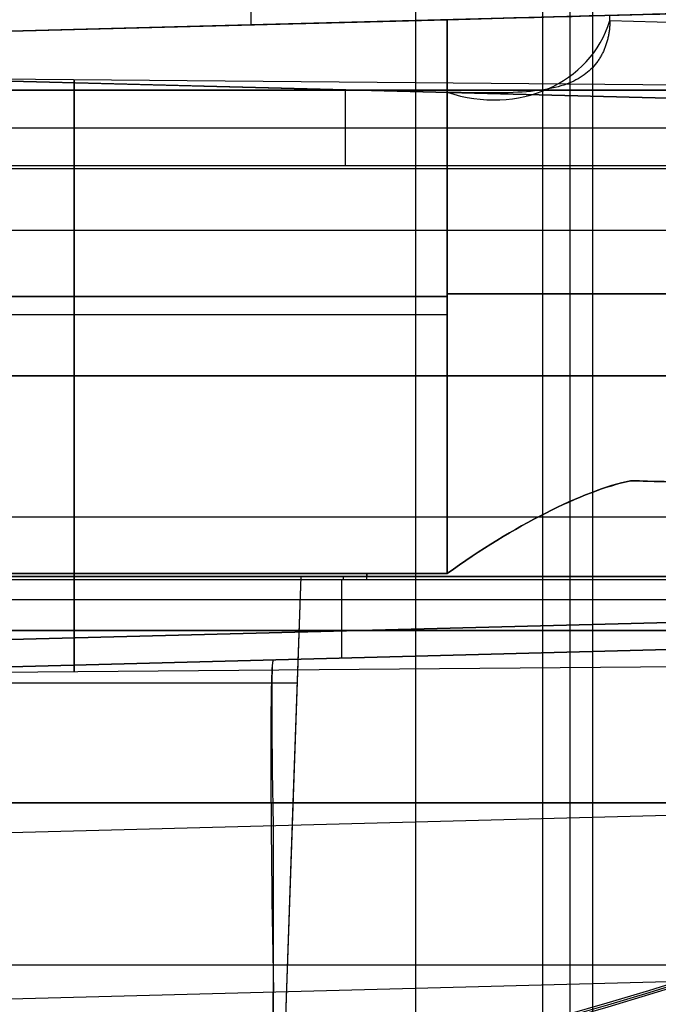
# Model space of a CAD drawing. Extents: x -15 to 7, y 1 to 148.
# Tile 14 of 194: x 2.29 to 4.8, y 10.64 to 14.51. Entities that reach past the tile are written whole.
import ezdxf

# ---------------------------------------------------------------- set-up
doc = ezdxf.new("R2010")
doc.units = 0
doc.layers.add('DEFAULT', color=7, linetype='CONTINUOUS')

msp = doc.modelspace()

# ---------------------------------------------------------------- linework, layer by layer
at = {"layer": 'DEFAULT', "color": 171}
for p, q in [((4.453, 1.062, -106.8618), (4.453, 70.4573, -106.8618)), ((4.5403, 27.5187, -104.3618), (4.5403, 3.37, -104.3618))]:
    msp.add_line(p, q, dxfattribs=at)
at = {"layer": 'DEFAULT', "color": 254}
for p, q in [((3.845, 6.956, -107.038), (3.845, 69.7033, -107.038)), ((4.345, 6.9691, -107.0249), (4.345, 69.6979, -107.0249)), ((3.845, 7.2574, -107.3477), (3.845, 69.3906, -107.3477)), ((3.845, 8.1702, -107.6575), (3.845, 69.0779, -107.6575)), ((3.1975, 14.4922, -80.5385), (3.1975, 14.586, -80.5385)), ((3.1975, 14.4922, -81.6258), (3.1975, 14.586, -81.6258)), ((-1.5, 14.3692, -61.1323), (5.845, 14.5615, -61.1323)), ((4.845, 14.5353, -38.1545), (-1.5, 14.3692, -38.2421)), ((0.55, 14.4228, -80.5708), (5.845, 14.5615, -80.5061)), ((5.845, 14.5615, -81.6582), (0.55, 14.4228, -81.5935)), ((4.6094, 14.5091, -84.1101), (4.6094, 14.5291, -84.1101)), ((3.9686, 14.5124, -80.4027), (-1.5, 14.3692, -80.5459)), ((-1.5, 14.3692, -77.6177), (3.9686, 14.5124, -77.7609)), ((3.9686, 14.5124, -76.4027), (-1.5, 14.3692, -76.5459)), ((-1.5, 14.3692, -73.6177), (3.9686, 14.5124, -73.7609)), ((3.9686, 14.5124, -72.4027), (-1.5, 14.3692, -72.5459)), ((-1.5, 14.3692, -69.6177), (3.9686, 14.5124, -69.7609)), ((3.9686, 14.5124, -68.4027), (-1.5, 14.3692, -68.5459)), ((-1.5, 14.3692, -65.6177), (3.9686, 14.5124, -65.7609)), ((3.9686, 14.5124, -64.4027), (-1.5, 14.3692, -64.5459)), ((-1.5, 14.3692, -61.6177), (3.9686, 14.5124, -61.7609)), ((3.9686, 14.5124, -60.4027), (-1.5, 14.3692, -60.5459)), ((-1.5, 14.3692, -57.6177), (3.9686, 14.5124, -57.7609)), ((3.9686, 14.5124, -56.4027), (-1.5, 14.3692, -56.5459)), ((-1.5, 14.3692, -53.6177), (3.9686, 14.5124, -53.7609)), ((3.9686, 14.5124, -52.4027), (-1.5, 14.3692, -52.5459)), ((-1.5, 14.3692, -49.6177), (3.9686, 14.5124, -49.7609)), ((3.9686, 14.5124, -48.4027), (-1.5, 14.3692, -48.5459)), ((-1.5, 14.3692, -45.6177), (3.9686, 14.5124, -45.7609)), ((-1.5, 14.3692, -81.6177), (3.9686, 14.5124, -81.7609)), ((3.9686, 12.3333, -77.7609), (3.9686, 14.5124, -77.7609)), ((3.9686, 14.5124, -76.4027), (3.9686, 12.3333, -76.4027)), ((3.9686, 12.3333, -69.7609), (3.9686, 14.5124, -69.7609)), ((3.9686, 14.5124, -68.4027), (3.9686, 12.3333, -68.4027)), ((3.9686, 12.3333, -65.7609), (3.9686, 14.5124, -65.7609)), ((3.9686, 12.3333, -57.7609), (3.9686, 14.5124, -57.7609)), ((3.9686, 14.5124, -56.4027), (3.9686, 12.3333, -56.4027)), ((3.9686, 12.3333, -49.7609), (3.9686, 14.5124, -49.7609)), ((3.9686, 14.5124, -48.4027), (3.9686, 12.3333, -48.4027)), ((3.9686, 12.3333, -45.7609), (3.9686, 14.5124, -45.7609)), ((3.9686, 12.3333, -52.4027), (3.9686, 14.5124, -52.4027)), ((3.9686, 12.3333, -64.4027), (3.9686, 14.5124, -64.4027)), ((3.9686, 12.3333, -60.4027), (3.9686, 14.5124, -60.4027)), ((3.9686, 12.3333, -72.4027), (3.9686, 14.5124, -72.4027)), ((3.9686, 12.3333, -80.4027), (3.9686, 14.5124, -80.4027)), ((3.9686, 14.5124, -81.7609), (3.9686, 12.3333, -81.7609)), ((3.9686, 14.5124, -73.7609), (3.9686, 12.3333, -73.7609)), ((3.9686, 14.5124, -61.7609), (3.9686, 12.3333, -61.7609)), ((3.9686, 14.5124, -53.7609), (3.9686, 12.3333, -53.7609)), ((4.6089, 14.4928, -84.1106), (4.6087, 14.4887, -84.1108)), ((4.6091, 14.4968, -84.1104), (4.6089, 14.4928, -84.1106)), ((4.6093, 14.5009, -84.1102), (4.6091, 14.4968, -84.1104)), ((4.6094, 14.5091, -84.1101), (4.6093, 14.505, -84.1101)), ((4.6093, 14.505, -84.1101), (4.6093, 14.5009, -84.1102)), ((4.6094, 14.5091, -84.1101), (7.1502, 14.4426, -84.0436)), ((4.6041, 14.4525, -84.1157), (4.6033, 14.4485, -84.1165)), ((4.6048, 14.4564, -84.1149), (4.6041, 14.4525, -84.1157)), ((4.6055, 14.4604, -84.1142), (4.6048, 14.4564, -84.1149)), ((4.6061, 14.4644, -84.1135), (4.6055, 14.4604, -84.1142)), ((4.6067, 14.4685, -84.113), (4.6061, 14.4644, -84.1135)), ((4.6072, 14.4725, -84.1124), (4.6067, 14.4685, -84.113)), ((4.6076, 14.4765, -84.1119), (4.6072, 14.4725, -84.1124)), ((4.608, 14.4806, -84.1115), (4.6076, 14.4765, -84.1119)), ((4.6084, 14.4846, -84.1111), (4.608, 14.4806, -84.1115)), ((4.6087, 14.4887, -84.1108), (4.6084, 14.4846, -84.1111)), ((4.5939, 14.4135, -84.1263), (4.5926, 14.4097, -84.1276)), ((4.5951, 14.4173, -84.125), (4.5939, 14.4135, -84.1263)), ((4.5963, 14.4212, -84.1237), (4.5951, 14.4173, -84.125)), ((4.5975, 14.425, -84.1225), (4.5963, 14.4212, -84.1237)), ((4.5986, 14.4289, -84.1214), (4.5975, 14.425, -84.1225)), ((4.5996, 14.4328, -84.1203), (4.5986, 14.4289, -84.1214)), ((4.6006, 14.4367, -84.1193), (4.5996, 14.4328, -84.1203)), ((4.6016, 14.4406, -84.1183), (4.6006, 14.4367, -84.1193)), ((4.6025, 14.4445, -84.1174), (4.6016, 14.4406, -84.1183)), ((4.6033, 14.4485, -84.1165), (4.6025, 14.4445, -84.1174)), ((4.5782, 14.3764, -84.1423), (4.5763, 14.3728, -84.1442)), ((4.58, 14.38, -84.1404), (4.5782, 14.3764, -84.1423)), ((4.5817, 14.3836, -84.1387), (4.58, 14.38, -84.1404)), ((4.5835, 14.3873, -84.1369), (4.5817, 14.3836, -84.1387)), ((4.5851, 14.391, -84.1352), (4.5835, 14.3873, -84.1369)), ((4.5867, 14.3947, -84.1336), (4.5851, 14.391, -84.1352)), ((4.5883, 14.3984, -84.132), (4.5867, 14.3947, -84.1336)), ((4.5898, 14.4022, -84.1305), (4.5883, 14.3984, -84.132)), ((4.5912, 14.4059, -84.1291), (4.5898, 14.4022, -84.1305)), ((4.5926, 14.4097, -84.1276), (4.5912, 14.4059, -84.1291)), ((-1.5, 14.3701, -84.5459), (3.9686, 14.2269, -84.4027)), ((7.1502, 14.1427, -84.3435), (-1.5, 14.3692, -84.57)), ((4.5515, 14.3357, -84.1679), (4.5461, 14.3294, -84.1728)), ((4.5566, 14.3421, -84.1632), (4.5515, 14.3357, -84.1679)), ((4.5614, 14.3487, -84.1586), (4.5566, 14.3421, -84.1632)), ((4.5637, 14.3521, -84.1564), (4.5614, 14.3487, -84.1586)), ((4.566, 14.3554, -84.1543), (4.5637, 14.3521, -84.1564)), ((4.5681, 14.3589, -84.1522), (4.566, 14.3554, -84.1543)), ((4.5703, 14.3623, -84.1501), (4.5681, 14.3589, -84.1522)), ((4.5723, 14.3658, -84.1481), (4.5703, 14.3623, -84.1501)), ((4.5743, 14.3693, -84.1461), (4.5723, 14.3658, -84.1481)), ((4.5763, 14.3728, -84.1442), (4.5743, 14.3693, -84.1461)), ((6, 14.2455, -99.8645), (-1, 14.3066, -99.8645)), ((4.5148, 14.3003, -84.1996), (4.5076, 14.295, -84.2054)), ((4.5216, 14.3058, -84.194), (4.5148, 14.3003, -84.1996)), ((4.5282, 14.3114, -84.1885), (4.5216, 14.3058, -84.194)), ((4.5345, 14.3172, -84.1831), (4.5282, 14.3114, -84.1885)), ((4.5404, 14.3232, -84.1779), (4.5345, 14.3172, -84.1831)), ((4.5461, 14.3294, -84.1728), (4.5404, 14.3232, -84.1779)), ((2.0895, 14.2752, -88.7547), (3.3741, 14.2415, -89.0028)), ((4.4379, 14.259, -84.2559), (4.4274, 14.2554, -84.2627)), ((4.4479, 14.2629, -84.2492), (4.4379, 14.259, -84.2559)), ((4.4575, 14.2669, -84.2426), (4.4479, 14.2629, -84.2492)), ((4.4668, 14.2711, -84.2362), (4.4575, 14.2669, -84.2426)), ((4.4756, 14.2755, -84.2298), (4.4668, 14.2711, -84.2362)), ((4.4841, 14.2801, -84.2235), (4.4756, 14.2755, -84.2298)), ((4.4922, 14.2849, -84.2174), (4.4841, 14.2801, -84.2235)), ((4.5001, 14.2898, -84.2113), (4.4922, 14.2849, -84.2174)), ((4.5076, 14.295, -84.2054), (4.5001, 14.2898, -84.2113)), ((2.8251, 14.2559, -88.9013), (2.8251, 14.2559, -84.4567)), ((3.0103, 14.2511, -88.9362), (7.1502, 14.1427, -88.9362)), ((3.3741, 14.2415, -89.0028), (4.845, 14.203, -89.2498)), ((3.9686, 12.3333, -84.4027), (3.9686, 14.2269, -84.4027)), ((3.9965, 14.2262, -84.4015), (3.9686, 14.2269, -84.4027)), ((4.0235, 14.2256, -84.3995), (3.9965, 14.2262, -84.4015)), ((4.0498, 14.2251, -84.3969), (4.0235, 14.2256, -84.3995)), ((4.0751, 14.2247, -84.3935), (4.0498, 14.2251, -84.3969)), ((4.0996, 14.2244, -84.3896), (4.0751, 14.2247, -84.3935)), ((4.1232, 14.2243, -84.3852), (4.0996, 14.2244, -84.3896)), ((4.1459, 14.2243, -84.3803), (4.1232, 14.2243, -84.3852)), ((4.1678, 14.2244, -84.375), (4.1459, 14.2243, -84.3803)), ((4.1888, 14.2247, -84.3693), (4.1678, 14.2244, -84.375)), ((4.2089, 14.2252, -84.3634), (4.1888, 14.2247, -84.3693)), ((4.2282, 14.2258, -84.3573), (4.2089, 14.2252, -84.3634)), ((4.2466, 14.2267, -84.3509), (4.2282, 14.2258, -84.3573)), ((4.2643, 14.2277, -84.3444), (4.2466, 14.2267, -84.3509)), ((4.2812, 14.2289, -84.3378), (4.2643, 14.2277, -84.3444)), ((4.2973, 14.2303, -84.3311), (4.2812, 14.2289, -84.3378)), ((4.3127, 14.2319, -84.3244), (4.2973, 14.2303, -84.3311)), ((4.3275, 14.2336, -84.3176), (4.3127, 14.2319, -84.3244)), ((4.3418, 14.2356, -84.3108), (4.3275, 14.2336, -84.3176)), ((4.3555, 14.2378, -84.304), (4.3418, 14.2356, -84.3108)), ((4.3686, 14.2402, -84.2971), (4.3555, 14.2378, -84.304)), ((4.3813, 14.2428, -84.2902), (4.3686, 14.2402, -84.2971)), ((4.3935, 14.2456, -84.2833), (4.3813, 14.2428, -84.2902)), ((4.4052, 14.2487, -84.2764), (4.3935, 14.2456, -84.2833)), ((4.4165, 14.2519, -84.2695), (4.4052, 14.2487, -84.2764)), ((4.4274, 14.2554, -84.2627), (4.4165, 14.2519, -84.2695)), ((-0.5828, 13.4229, -81.6417), (3.9686, 13.4229, -81.7609)), ((3.9686, 13.4229, -80.4027), (-0.5828, 13.4229, -80.5218)), ((-0.5828, 13.4229, -77.6417), (3.9686, 13.4229, -77.7609)), ((3.9686, 13.4229, -76.4027), (-0.5828, 13.4229, -76.5218)), ((-0.5828, 13.4229, -73.6417), (3.9686, 13.4229, -73.7609)), ((3.9686, 13.4229, -72.4027), (-0.5828, 13.4229, -72.5218)), ((-0.5828, 13.4229, -69.6417), (3.9686, 13.4229, -69.7609)), ((3.9686, 13.4229, -68.4027), (-0.5828, 13.4229, -68.5218)), ((-0.5828, 13.4229, -65.6417), (3.9686, 13.4229, -65.7609)), ((3.9686, 13.4229, -64.4027), (-0.5828, 13.4229, -64.5218)), ((-0.5828, 13.4229, -61.6417), (3.9686, 13.4229, -61.7609)), ((3.9686, 13.4229, -60.4027), (-0.5828, 13.4229, -60.5218)), ((-0.5828, 13.4229, -57.6417), (3.9686, 13.4229, -57.7609)), ((3.9686, 13.4229, -56.4027), (-0.5828, 13.4229, -56.5218)), ((-0.5828, 13.4229, -53.6417), (3.9686, 13.4229, -53.7609)), ((3.9686, 13.4229, -52.4027), (-0.5828, 13.4229, -52.5218)), ((-0.5828, 13.4229, -49.6417), (3.9686, 13.4229, -49.7609)), ((3.9686, 13.4229, -48.4027), (-0.5828, 13.4229, -48.5218)), ((-0.5828, 13.4229, -45.6417), (3.9686, 13.4229, -45.7609)), ((3.9686, 13.3517, -84.4027), (0, 13.3517, -84.5066)), ((-1.5, 13.1109, -102.5038), (4.845, 13.1109, -102.6145)), ((4.845, 13.1109, -97.1145), (-1.5, 13.1109, -97.2253)), ((-1, 13.1109, -101.0602), (6, 13.1109, -100.9991)), ((6, 13.1109, -98.73), (-1, 13.1109, -98.6689)), ((7.3052, 12.6299, -82.1568), (4.6908, 12.6984, -82.1568)), ((7.3052, 12.6299, -78.1568), (4.6908, 12.6984, -78.1568)), ((7.3052, 12.6299, -74.1568), (4.6908, 12.6984, -74.1568)), ((7.3052, 12.6299, -70.1568), (4.6908, 12.6984, -70.1568)), ((7.3052, 12.6299, -66.1568), (4.6908, 12.6984, -66.1568)), ((7.3052, 12.6299, -62.1568), (4.6908, 12.6984, -62.1568)), ((7.3052, 12.6299, -58.1568), (4.6908, 12.6984, -58.1568)), ((7.3052, 12.6299, -54.1568), (4.6908, 12.6984, -54.1568)), ((7.3052, 12.6299, -50.1568), (4.6908, 12.6984, -50.1568)), ((7.3052, 12.6299, -46.1568), (4.6908, 12.6984, -46.1568)), ((4.6908, 12.6984, -48.0068), (7.3052, 12.6299, -48.0068)), ((4.6908, 12.6984, -52.0068), (7.3052, 12.6299, -52.0068)), ((4.6908, 12.6984, -56.0068), (7.3052, 12.6299, -56.0068)), ((4.6908, 12.6984, -60.0068), (7.3052, 12.6299, -60.0068)), ((4.6908, 12.6984, -64.0068), (7.3052, 12.6299, -64.0068)), ((4.6908, 12.6984, -68.0068), (7.3052, 12.6299, -68.0068)), ((4.6908, 12.6984, -72.0068), (7.3052, 12.6299, -72.0068)), ((4.6908, 12.6984, -76.0068), (7.3052, 12.6299, -76.0068)), ((4.6908, 12.6984, -80.0068), (7.3052, 12.6299, -80.0068)), ((4.6908, 12.6984, -84.0068), (7.3052, 12.6299, -84.0068)), ((0, 12.3348, -84.5066), (3.9686, 12.3333, -84.4027)), ((3.9686, 12.3333, -81.7609), (0, 12.3348, -81.6569)), ((0, 12.3348, -80.5066), (3.9686, 12.3333, -80.4027)), ((3.9686, 12.3333, -77.7609), (0, 12.3348, -77.6569)), ((0, 12.3348, -76.5066), (3.9686, 12.3333, -76.4027)), ((3.9686, 12.3333, -73.7609), (0, 12.3348, -73.6569)), ((0, 12.3348, -72.5066), (3.9686, 12.3333, -72.4027)), ((3.9686, 12.3333, -69.7609), (0, 12.3348, -69.6569)), ((0, 12.3348, -68.5066), (3.9686, 12.3333, -68.4027)), ((3.9686, 12.3333, -65.7609), (0, 12.3348, -65.6569)), ((0, 12.3348, -64.5066), (3.9686, 12.3333, -64.4027)), ((3.9686, 12.3333, -61.7609), (0, 12.3348, -61.6569)), ((0, 12.3348, -60.5066), (3.9686, 12.3333, -60.4027)), ((3.9686, 12.3333, -57.7609), (0, 12.3348, -57.6569)), ((0, 12.3348, -56.5066), (3.9686, 12.3333, -56.4027)), ((3.9686, 12.3333, -53.7609), (0, 12.3348, -53.6569)), ((0, 12.3348, -52.5066), (3.9686, 12.3333, -52.4027)), ((3.9686, 12.3333, -49.7609), (0, 12.3348, -49.6569)), ((0, 12.3348, -48.5066), (3.9686, 12.3333, -48.4027)), ((3.9686, 12.3333, -45.7609), (0, 12.3348, -45.6569)), ((0, 12.3212, -81.6568), (7.1182, 12.3212, -81.8432)), ((0, 12.3212, -77.6568), (7.1182, 12.3212, -77.8432)), ((0, 12.3212, -73.6568), (7.1182, 12.3212, -73.8432)), ((0, 12.3212, -69.6568), (7.1182, 12.3212, -69.8432)), ((0, 12.3212, -65.6568), (7.1182, 12.3212, -65.8432)), ((0, 12.3212, -61.6568), (7.1182, 12.3212, -61.8432)), ((0, 12.3212, -57.6568), (7.1182, 12.3212, -57.8432)), ((0, 12.3212, -53.6568), (7.1182, 12.3212, -53.8432)), ((0, 12.3212, -49.6568), (7.1182, 12.3212, -49.8432)), ((0, 12.3212, -45.6568), (7.1182, 12.3212, -45.8432)), ((7.1182, 12.3212, -48.3204), (0, 12.3212, -48.5068)), ((7.1182, 12.3212, -52.3204), (0, 12.3212, -52.5068)), ((7.1182, 12.3212, -56.3204), (0, 12.3212, -56.5068)), ((7.1182, 12.3212, -60.3204), (0, 12.3212, -60.5068)), ((7.1182, 12.3212, -64.3204), (0, 12.3212, -64.5068)), ((7.1182, 12.3212, -68.3204), (0, 12.3212, -68.5068)), ((7.1182, 12.3212, -72.3204), (0, 12.3212, -72.5068)), ((7.1182, 12.3212, -76.3204), (0, 12.3212, -76.5068)), ((7.1182, 12.3212, -80.3204), (0, 12.3212, -80.5068)), ((7.1182, 12.3212, -84.3204), (0, 12.3212, -84.5068)), ((0, 12.3076, -81.6569), (7.1075, 12.3104, -81.8431)), ((7.1075, 12.3104, -84.3205), (0, 12.3076, -84.5066)), ((0, 12.3076, -77.6569), (7.1075, 12.3104, -77.8431)), ((7.1075, 12.3104, -80.3205), (0, 12.3076, -80.5066)), ((0, 12.3076, -73.6569), (7.1075, 12.3104, -73.8431)), ((7.1075, 12.3104, -76.3205), (0, 12.3076, -76.5066)), ((0, 12.3076, -69.6569), (7.1075, 12.3104, -69.8431)), ((7.1075, 12.3104, -72.3205), (0, 12.3076, -72.5066)), ((0, 12.3076, -65.6569), (7.1075, 12.3104, -65.8431)), ((7.1075, 12.3104, -68.3205), (0, 12.3076, -68.5066)), ((0, 12.3076, -61.6569), (7.1075, 12.3104, -61.8431)), ((7.1075, 12.3104, -64.3205), (0, 12.3076, -64.5066)), ((0, 12.3076, -57.6569), (7.1075, 12.3104, -57.8431)), ((7.1075, 12.3104, -60.3205), (0, 12.3076, -60.5066)), ((0, 12.3076, -53.6569), (7.1075, 12.3104, -53.8431)), ((7.1075, 12.3104, -56.3205), (0, 12.3076, -56.5066)), ((0, 12.3076, -49.6569), (7.1075, 12.3104, -49.8431)), ((7.1075, 12.3104, -52.3205), (0, 12.3076, -52.5066)), ((0, 12.3076, -45.6569), (7.1075, 12.3104, -45.8431)), ((7.1075, 12.3104, -48.3205), (0, 12.3076, -48.5066)), ((3.5538, 12.0006, -81.75), (3.5538, 12.3089, -81.75)), ((3.5538, 12.0006, -84.4135), (3.5538, 12.3089, -84.4135)), ((3.5538, 12.0006, -77.75), (3.5538, 12.3089, -77.75)), ((3.5538, 12.0006, -80.4135), (3.5538, 12.3089, -80.4135)), ((3.5538, 12.0006, -73.75), (3.5538, 12.3089, -73.75)), ((3.5538, 12.0006, -76.4135), (3.5538, 12.3089, -76.4135)), ((3.5538, 12.0006, -69.75), (3.5538, 12.3089, -69.75)), ((3.5538, 12.0006, -72.4135), (3.5538, 12.3089, -72.4135)), ((3.5538, 12.0006, -65.75), (3.5538, 12.3089, -65.75)), ((3.5538, 12.0006, -68.4135), (3.5538, 12.3089, -68.4135)), ((3.5538, 12.0006, -61.75), (3.5538, 12.3089, -61.75)), ((3.5538, 12.0006, -64.4135), (3.5538, 12.3089, -64.4135)), ((3.5538, 12.0006, -57.75), (3.5538, 12.3089, -57.75)), ((3.5538, 12.0006, -60.4135), (3.5538, 12.3089, -60.4135)), ((3.5538, 12.0006, -53.75), (3.5538, 12.3089, -53.75)), ((3.5538, 12.0006, -56.4135), (3.5538, 12.3089, -56.4135)), ((3.5538, 12.0006, -49.75), (3.5538, 12.3089, -49.75)), ((3.5538, 12.0006, -52.4135), (3.5538, 12.3089, -52.4135)), ((3.5538, 12.0006, -45.75), (3.5538, 12.3089, -45.75)), ((3.5538, 12.0006, -48.4135), (3.5538, 12.3089, -48.4135)), ((4.845, 12.141, -91.9055), (-1.5, 11.9749, -91.8178)), ((-1.5, 11.9749, -33.7039), (4.845, 12.141, -33.6163)), ((0, 12.109, -81.6569), (6.7611, 12.109, -81.834)), ((6.7611, 12.109, -84.3295), (0, 12.109, -84.5066)), ((0, 12.109, -77.6569), (6.7611, 12.109, -77.834)), ((6.7611, 12.109, -80.3295), (0, 12.109, -80.5066)), ((0, 12.109, -73.6569), (6.7611, 12.109, -73.834)), ((6.7611, 12.109, -76.3295), (0, 12.109, -76.5066)), ((0, 12.109, -69.6569), (6.7611, 12.109, -69.834)), ((6.7611, 12.109, -72.3295), (0, 12.109, -72.5066)), ((0, 12.109, -65.6569), (6.7611, 12.109, -65.834)), ((6.7611, 12.109, -68.3295), (0, 12.109, -68.5066)), ((0, 12.109, -61.6569), (6.7611, 12.109, -61.834)), ((6.7611, 12.109, -64.3295), (0, 12.109, -64.5066)), ((0, 12.109, -57.6569), (6.7611, 12.109, -57.834)), ((6.7611, 12.109, -60.3295), (0, 12.109, -60.5066)), ((0, 12.109, -53.6569), (6.7611, 12.109, -53.834)), ((6.7611, 12.109, -56.3295), (0, 12.109, -56.5066)), ((0, 12.109, -49.6569), (6.7611, 12.109, -49.834)), ((6.7611, 12.109, -52.3295), (0, 12.109, -52.5066)), ((0, 12.109, -45.6569), (6.7611, 12.109, -45.834)), ((6.7611, 12.109, -48.3295), (0, 12.109, -48.5066)), ((0, 11.9076, -45.6569), (6.5659, 12.0795, -45.8289)), ((6.5659, 12.0795, -48.3346), (0, 11.9076, -48.5066)), ((0, 11.9076, -49.6569), (6.5659, 12.0795, -49.8289)), ((6.5659, 12.0795, -52.3346), (0, 11.9076, -52.5066)), ((0, 11.9076, -53.6569), (6.5659, 12.0795, -53.8289)), ((6.5659, 12.0795, -56.3346), (0, 11.9076, -56.5066)), ((0, 11.9076, -57.6569), (6.5659, 12.0795, -57.8289)), ((6.5659, 12.0795, -60.3346), (0, 11.9076, -60.5066)), ((0, 11.9076, -61.6569), (6.5659, 12.0795, -61.8289)), ((6.5659, 12.0795, -64.3346), (0, 11.9076, -64.5066)), ((0, 11.9076, -65.6569), (6.5659, 12.0795, -65.8289)), ((6.5659, 12.0795, -68.3346), (0, 11.9076, -68.5066)), ((0, 11.9076, -69.6569), (6.5659, 12.0795, -69.8289)), ((6.5659, 12.0795, -72.3346), (0, 11.9076, -72.5066)), ((0, 11.9076, -73.6569), (6.5659, 12.0795, -73.8289)), ((6.5659, 12.0795, -76.3346), (0, 11.9076, -76.5066)), ((0, 11.9076, -77.6569), (6.5659, 12.0795, -77.8289)), ((6.5659, 12.0795, -80.3346), (0, 11.9076, -80.5066)), ((0, 11.9076, -81.6569), (6.5659, 12.0795, -81.8289)), ((6.5659, 12.0795, -84.3346), (0, 11.9076, -84.5066)), ((6.5659, 12.0795, -38.1316), (0, 11.9076, -38.2223)), ((0, 11.9076, -88.0905), (6.5659, 12.0795, -88.1812)), ((0, 11.9076, -41.9803), (6.5659, 12.0795, -41.9803)), ((0, 11.9076, -49.0818), (6.5659, 12.0795, -49.0818)), ((0, 11.9076, -53.0818), (6.5659, 12.0795, -53.0818)), ((0, 11.9076, -57.0818), (6.5659, 12.0795, -57.0818)), ((0, 11.9076, -61.0818), (6.5659, 12.0795, -61.0818)), ((0, 11.9076, -65.0818), (6.5659, 12.0795, -65.0818)), ((0, 11.9076, -69.0818), (6.5659, 12.0795, -69.0818)), ((0, 11.9076, -73.0818), (6.5659, 12.0795, -73.0818)), ((0, 11.9076, -77.0818), (6.5659, 12.0795, -77.0818)), ((0, 11.9076, -81.0818), (6.5659, 12.0795, -81.0818)), ((0, 11.9076, -86.2579), (6.5659, 12.0795, -86.2579)), ((0, 11.9076, -38.2223), (6.5659, 12.0795, -38.1316)), ((6, 11.9764, -99.8645), (-1, 11.9153, -99.8645)), ((3.283, 11.9936, -45.7429), (3.283, 11.9936, -38.177)), ((3.283, 11.9936, -49.7429), (3.283, 11.9936, -48.4206)), ((3.283, 11.9936, -53.7429), (3.283, 11.9936, -52.4206)), ((3.283, 11.9936, -57.7429), (3.283, 11.9936, -56.4206)), ((3.283, 11.9936, -61.7429), (3.283, 11.9936, -60.4206)), ((3.283, 11.9936, -65.7429), (3.283, 11.9936, -64.4206)), ((3.283, 11.9936, -69.7429), (3.283, 11.9936, -68.4206)), ((3.283, 11.9936, -73.7429), (3.283, 11.9936, -72.4206)), ((3.283, 11.9936, -77.7429), (3.283, 11.9936, -76.4206)), ((3.283, 11.9936, -81.7429), (3.283, 11.9936, -80.4206)), ((3.283, 11.9936, -88.1359), (3.283, 11.9936, -84.4206)), ((6.5659, 11.4265, -89.4189), (0, 11.2546, -89.3282)), ((3.283, 11.3406, -89.3736), (3.283, 7.309, -92.1309)), ((0, 10.6016, -35.7469), (6.5659, 10.7735, -35.6562)), ((3.283, 7.9225, -33.8105), (3.283, 10.6876, -35.7016))]:
    msp.add_line(p, q, dxfattribs=at)
at = {"layer": 'DEFAULT', "color": 1}
for p, q in [((1.4472, 14.2353, -32.0788), (5.7, 14.2353, -32.0788)), ((5.6987, 14.2353, -35.6739), (1.4472, 14.2353, -35.6739)), ((1.4472, 14.2353, -33.8763), (5.7, 14.2353, -33.8763)), ((3.5677, 13.9376, -35.6635), (3.5677, 14.2353, -35.6739)), ((3.5736, 14.2353, -35.6739), (3.5736, 14.2353, -32.0788)), ((1.442, 14.0865, -35.6687), (5.6477, 14.0865, -35.6687)), ((5.3983, 13.9253, -35.6394), (-5.8005, 13.9253, -35.6394)), ((5.3988, 13.9376, -35.6635), (1.4368, 13.9376, -35.6635)), ((5.6807, 13.6826, -31.6458), (-3.0829, 13.6826, -31.6458)), ((-3.0436, 12.5568, -30.8426), (5.6414, 12.5568, -30.8426)), ((3.3939, 12.322, -30.675), (-3.0354, 12.322, -30.675)), ((3.2, 6.77, -30.4812), (3.3939, 12.322, -30.675)), ((3.3628, 11.4311, -30.0394), (3.3939, 12.322, -30.675)), ((-5.7381, 12.2305, -33.6809), (5.3359, 12.2305, -33.6809)), ((-3.8792, 11.9027, -30.6604), (3.3792, 11.9027, -30.6604)), ((-6.0043, 11.4311, -28.0223), (5.6021, 11.4311, -28.0223)), ((5.1024, 11.4311, -26.0052), (-5.5046, 11.4311, -26.0052)), ((-3.8628, 11.4311, -28.3421), (3.3628, 11.4311, -28.3421)), ((3.2, 6.77, -28.5049), (3.3628, 11.4311, -28.3421)), ((3.2, 6.77, -29.5086), (3.3628, 11.4311, -29.5086)), ((5.6021, 11.4311, -30.0394), (3.3628, 11.4311, -30.0394)), ((3.3628, 11.4311, -28.3421), (3.3628, 11.4311, -30.0394)), ((-5.6879, 10.7937, -32.6557), (5.2857, 10.7937, -32.6557))]:
    msp.add_line(p, q, dxfattribs=at)
at = {"layer": 'DEFAULT', "color": 254, "extrusion": (-0.026177, 0.999657, 1.84234e-13)}
msp.add_arc((-4.3237, -79.5028, 14.4035), 0.9001, 180.0095, 268.5102, dxfattribs=at)
at = {"layer": 'DEFAULT', "color": 254, "extrusion": (-0.026177, 0.999657, 1.70894e-13)}
msp.add_arc((-4.3237, -75.5028, 14.4035), 0.9001, 180.0095, 268.5102, dxfattribs=at)
at = {"layer": 'DEFAULT', "color": 254, "extrusion": (-0.026177, 0.999657, -1.55786e-13)}
msp.add_arc((-4.3237, -74.6607, 14.4035), 0.9001, 91.4898, 179.9905, dxfattribs=at)
at = {"layer": 'DEFAULT', "color": 254, "extrusion": (-0.026177, 0.999657, 1.4495e-13)}
msp.add_arc((-4.3237, -71.5028, 14.4035), 0.9001, 180.0095, 268.5102, dxfattribs=at)
at = {"layer": 'DEFAULT', "color": 254, "extrusion": (-0.026177, 0.999657, -1.47264e-13)}
msp.add_arc((-4.3237, -70.6607, 14.4035), 0.9001, 91.4898, 179.9905, dxfattribs=at)
at = {"layer": 'DEFAULT', "color": 254, "extrusion": (-0.026177, 0.999657, 1.36536e-13)}
msp.add_arc((-4.3237, -67.5028, 14.4035), 0.9001, 180.0095, 268.5102, dxfattribs=at)
at = {"layer": 'DEFAULT', "color": 254, "extrusion": (-0.026177, 0.999657, -1.22761e-13)}
msp.add_arc((-4.3237, -66.6607, 14.4035), 0.9001, 91.4898, 179.9905, dxfattribs=at)
at = {"layer": 'DEFAULT', "color": 254, "extrusion": (-0.026177, 0.999657, 1.08664e-13)}
msp.add_arc((-4.3237, -63.5028, 14.4035), 0.9001, 180.0095, 268.5102, dxfattribs=at)
at = {"layer": 'DEFAULT', "color": 254, "extrusion": (-0.026177, 0.999657, -9.98117e-14)}
msp.add_arc((-4.3237, -62.6607, 14.4035), 0.9001, 91.4898, 179.9905, dxfattribs=at)
at = {"layer": 'DEFAULT', "color": 254, "extrusion": (-0.026177, 0.999657, 8.42223e-14)}
msp.add_arc((-4.3237, -59.5028, 14.4035), 0.9001, 180.0095, 268.5102, dxfattribs=at)
at = {"layer": 'DEFAULT', "color": 254, "extrusion": (-0.026177, 0.999657, -8.83914e-14)}
msp.add_arc((-4.3237, -58.6607, 14.4035), 0.9001, 91.4898, 179.9905, dxfattribs=at)
at = {"layer": 'DEFAULT', "color": 254, "extrusion": (-0.026177, 0.999657, 6.59833e-14)}
msp.add_arc((-4.3237, -55.5028, 14.4035), 0.9001, 180.0095, 268.5102, dxfattribs=at)
at = {"layer": 'DEFAULT', "color": 254, "extrusion": (-0.026177, 0.999657, -6.67863e-14)}
msp.add_arc((-4.3237, -54.6607, 14.4035), 0.9001, 91.4898, 179.9905, dxfattribs=at)
at = {"layer": 'DEFAULT', "color": 254, "extrusion": (-0.026177, 0.999657, 5.75126e-14)}
msp.add_arc((-4.3237, -51.5028, 14.4035), 0.9001, 180.0095, 268.5102, dxfattribs=at)
at = {"layer": 'DEFAULT', "color": 254, "extrusion": (-0.026177, 0.999657, -5.68043e-14)}
msp.add_arc((-4.3237, -50.6607, 14.4035), 0.9001, 91.4898, 179.9905, dxfattribs=at)
at = {"layer": 'DEFAULT', "color": 254, "extrusion": (-0.026177, 0.999657, 3.78082e-14)}
msp.add_arc((-4.3237, -47.5028, 14.4035), 0.9001, 180.0095, 268.5102, dxfattribs=at)
at = {"layer": 'DEFAULT', "color": 254, "extrusion": (-0.026177, 0.999657, -3.57832e-14)}
msp.add_arc((-4.3237, -46.6607, 14.4035), 0.9001, 91.4898, 179.9905, dxfattribs=at)
at = {"layer": 'DEFAULT', "color": 254, "extrusion": (-0.216121, -0.422044, 0.880438)}
msp.add_arc((-3.0461, -26.7449, -81.1734), 0.5421, 279.9785, 8.8145, dxfattribs=at)
at = {"layer": 'DEFAULT', "color": 254, "extrusion": (1, 0, 0)}
for centre, radius, start, end in [((13.1109, -99.8645, 2.5), 1.1651, 270, 90), ((13.1109, -99.8645, 2.5), 1.1651, 90, 270), ((12.3212, -46.1568, 3.5591), 0.4068, 90, 91.7293), ((12.3212, -50.1568, 3.5591), 0.4068, 90, 91.7293), ((12.3212, -54.1568, 3.5591), 0.4068, 90, 91.7293), ((12.3212, -58.1568, 3.5591), 0.4068, 90, 91.7293), ((12.3212, -62.1568, 3.5591), 0.4068, 90, 91.7293), ((12.3212, -66.1568, 3.5591), 0.4068, 90, 91.7293), ((12.3212, -70.1568, 3.5591), 0.4068, 90, 91.7293), ((12.3212, -74.1568, 3.5591), 0.4068, 90, 91.7293), ((12.3212, -78.1568, 3.5591), 0.4068, 90, 91.7293), ((12.3212, -82.1568, 3.5591), 0.4068, 90, 91.7293), ((12.3212, -82.1568, 3.6526), 0.4044, 88.264, 90), ((12.3212, -78.1568, 3.6526), 0.4044, 88.264, 90), ((12.3212, -74.1568, 3.6526), 0.4044, 88.264, 90), ((12.3212, -70.1568, 3.6526), 0.4044, 88.264, 90), ((12.3212, -66.1568, 3.6526), 0.4044, 88.264, 90), ((12.3212, -62.1568, 3.6526), 0.4044, 88.264, 90), ((12.3212, -58.1568, 3.6526), 0.4044, 88.264, 90), ((12.3212, -54.1568, 3.6526), 0.4044, 88.264, 90), ((12.3212, -50.1568, 3.6526), 0.4044, 88.264, 90), ((12.3212, -46.1568, 3.6526), 0.4044, 88.264, 90), ((12.3212, -48.0068, 3.6526), 0.4044, 268.2655, 271.736), ((12.3212, -52.0068, 3.6526), 0.4044, 268.2655, 271.736), ((12.3212, -56.0068, 3.6526), 0.4044, 268.2655, 271.736), ((12.3212, -60.0068, 3.6526), 0.4044, 268.2655, 271.736), ((12.3212, -64.0068, 3.6526), 0.4044, 268.2655, 271.736), ((12.3212, -68.0068, 3.6526), 0.4044, 268.2655, 271.736), ((12.3212, -72.0068, 3.6526), 0.4044, 268.2655, 271.736), ((12.3212, -76.0068, 3.6526), 0.4044, 268.2655, 271.736), ((12.3212, -80.0068, 3.6526), 0.4044, 268.2655, 271.736), ((12.3212, -84.0068, 3.6526), 0.4044, 268.2655, 271.736)]:
    msp.add_arc(centre, radius, start, end, dxfattribs=at)
at = {"layer": 'DEFAULT', "color": 254, "extrusion": (0.999315, -0.026168, 0.026168)}
msp.add_arc((14.625, -84.4919, 0.2432), 0.3, 175.3876, 180, dxfattribs=at)
at = {"layer": 'DEFAULT', "color": 254, "extrusion": (0, 1, 0)}
for centre, start, end in [((-3.945, -83.503, 13.4343), 180, 268.5), ((-3.945, -47.503, 13.4343), 180, 268.5), ((-3.945, -51.503, 13.4343), 180, 268.5), ((-3.945, -55.503, 13.4343), 180, 268.5), ((-3.945, -59.503, 13.4343), 180, 268.5), ((-3.945, -67.503, 13.4343), 180, 268.5), ((-3.945, -71.503, 13.4343), 180, 268.5), ((-3.945, -75.503, 13.4343), 180, 268.5), ((-3.945, -66.6606, 13.4343), 91.5, 180), ((-3.945, -70.6606, 13.4343), 91.5, 180), ((-3.945, -78.6606, 13.4343), 91.5, 180), ((-3.945, -79.503, 13.4343), 180, 268.5), ((-3.945, -82.6606, 13.4343), 91.5, 180), ((-3.945, -74.6606, 13.4343), 91.5, 180), ((-3.945, -62.6606, 13.4343), 91.5, 180), ((-3.945, -58.6606, 13.4343), 91.5, 180), ((-3.945, -54.6606, 13.4343), 91.5, 180), ((-3.945, -50.6606, 13.4343), 91.5, 180), ((-3.945, -46.6606, 13.4343), 91.5, 180)]:
    msp.add_arc(centre, 0.9, start, end, dxfattribs=at)
at = {"layer": 'DEFAULT', "color": 254, "extrusion": (0, 1, -7.10543e-15)}
msp.add_arc((-3.945, -63.503, 13.4343), 0.9, 180, 268.5, dxfattribs=at)
at = {"layer": 'DEFAULT', "color": 254, "extrusion": (-0.551926, 0.784085, -0.283881)}
for centre in [(-10.3754, -77.1053, 30.6904), (-10.3754, -73.2699, 29.5549), (-10.3754, -69.4345, 28.4194), (-10.3754, -65.599, 27.2838), (-10.3754, -61.7636, 26.1483), (-10.3754, -57.9282, 25.0128), (-10.3754, -54.0927, 23.8773), (-10.3754, -50.2573, 22.7417), (-10.3754, -46.4218, 21.6062), (-10.3754, -42.5864, 20.4707)]:
    msp.add_arc(centre, 0.9232, 88.0756, 146.48, dxfattribs=at)
at = {"layer": 'DEFAULT', "color": 254, "extrusion": (-0.551929, 0.784079, 0.283891)}
for centre in [(-10.3754, -47.7031, -6.2611), (-10.3754, -51.5385, -7.3967), (-10.3754, -55.374, -8.5323), (-10.3754, -59.2094, -9.6678), (-10.3754, -63.0448, -10.8034), (-10.3754, -66.8802, -11.9389), (-10.3754, -70.7157, -13.0745), (-10.3754, -74.5511, -14.2101), (-10.3754, -78.3865, -15.3456), (-10.3754, -82.2219, -16.4812)]:
    msp.add_arc(centre, 0.9232, 213.5194, 271.9248, dxfattribs=at)
at = {"layer": 'DEFAULT', "color": 254, "extrusion": (0.026177, 0.999657, 6.05103e-15)}
msp.add_arc((-3.6113, -82.6606, 12.8168), 0.8998, 145.9495, 179.9993, dxfattribs=at)
at = {"layer": 'DEFAULT', "color": 254, "extrusion": (0.026177, 0.999657, -2.21512e-14)}
msp.add_arc((-3.6113, -83.503, 12.8168), 0.8998, 180.0007, 214.0505, dxfattribs=at)
at = {"layer": 'DEFAULT', "color": 254, "extrusion": (0.026177, 0.999657, 2.75741e-15)}
msp.add_arc((-3.6113, -78.6606, 12.8168), 0.8998, 145.9495, 179.9993, dxfattribs=at)
at = {"layer": 'DEFAULT', "color": 254, "extrusion": (0.026177, 0.999657, 2.28577e-15)}
msp.add_arc((-3.6113, -79.503, 12.8168), 0.8998, 180.0007, 214.0505, dxfattribs=at)
at = {"layer": 'DEFAULT', "color": 254, "extrusion": (0.026177, 0.999657, -4.44564e-15)}
msp.add_arc((-3.6113, -74.6606, 12.8168), 0.8998, 145.9495, 179.9993, dxfattribs=at)
at = {"layer": 'DEFAULT', "color": 254, "extrusion": (0.026177, 0.999657, 2.02171e-14)}
msp.add_arc((-3.6113, -75.503, 12.8168), 0.8998, 180.0007, 214.0505, dxfattribs=at)
at = {"layer": 'DEFAULT', "color": 254, "extrusion": (0.026177, 0.999657, -4.49e-15)}
msp.add_arc((-3.6113, -70.6606, 12.8168), 0.8998, 145.9495, 179.9993, dxfattribs=at)
at = {"layer": 'DEFAULT', "color": 254, "extrusion": (0.026177, 0.999657, 7.08693e-15)}
msp.add_arc((-3.6113, -71.503, 12.8168), 0.8998, 180.0007, 214.0505, dxfattribs=at)
at = {"layer": 'DEFAULT', "color": 254, "extrusion": (0.026177, 0.999657, -7.88082e-15)}
msp.add_arc((-3.6113, -66.6606, 12.8168), 0.8998, 145.9495, 179.9993, dxfattribs=at)
at = {"layer": 'DEFAULT', "color": 254, "extrusion": (0.026177, 0.999657, -5.84685e-15)}
msp.add_arc((-3.6113, -67.503, 12.8168), 0.8998, 180.0007, 214.0505, dxfattribs=at)
at = {"layer": 'DEFAULT', "color": 254, "extrusion": (0.026177, 0.999657, -1.03408e-14)}
msp.add_arc((-3.6113, -62.6606, 12.8168), 0.8998, 145.9495, 179.9993, dxfattribs=at)
at = {"layer": 'DEFAULT', "color": 254, "extrusion": (0.026177, 0.999657, 3.60635e-14)}
msp.add_arc((-3.6113, -63.503, 12.8168), 0.8998, 180.0007, 214.0505, dxfattribs=at)
at = {"layer": 'DEFAULT', "color": 254, "extrusion": (0.026177, 0.999657, 4.1684e-16)}
msp.add_arc((-3.6113, -58.6606, 12.8168), 0.8998, 145.9495, 179.9993, dxfattribs=at)
at = {"layer": 'DEFAULT', "color": 254, "extrusion": (0.026177, 0.999657, 3.05552e-15)}
msp.add_arc((-3.6113, -59.503, 12.8168), 0.8998, 180.0007, 214.0505, dxfattribs=at)
at = {"layer": 'DEFAULT', "color": 254, "extrusion": (0.026177, 0.999657, -1.73018e-14)}
msp.add_arc((-3.6113, -54.6606, 12.8168), 0.8998, 145.9495, 179.9993, dxfattribs=at)
at = {"layer": 'DEFAULT', "color": 254, "extrusion": (0.026177, 0.999657, 2.99564e-14)}
msp.add_arc((-3.6113, -55.503, 12.8168), 0.8998, 180.0007, 214.0505, dxfattribs=at)
at = {"layer": 'DEFAULT', "color": 254, "extrusion": (0.026177, 0.999657, 2.72088e-15)}
msp.add_arc((-3.6113, -50.6606, 12.8168), 0.8998, 145.9495, 179.9993, dxfattribs=at)
at = {"layer": 'DEFAULT', "color": 254, "extrusion": (0.026177, 0.999657, -9.45424e-15)}
msp.add_arc((-3.6113, -51.503, 12.8168), 0.8998, 180.0007, 214.0505, dxfattribs=at)
at = {"layer": 'DEFAULT', "color": 254, "extrusion": (0.026177, 0.999657, -4.00466e-15)}
msp.add_arc((-3.6113, -46.6606, 12.8168), 0.8998, 145.9495, 179.9993, dxfattribs=at)
at = {"layer": 'DEFAULT', "color": 254, "extrusion": (0.026177, 0.999657, -1.96417e-15)}
msp.add_arc((-3.6113, -47.503, 12.8168), 0.8998, 180.0007, 214.0505, dxfattribs=at)
at = {"layer": 'DEFAULT', "color": 254, "extrusion": (0.999562, 0.026174, 0.013809)}
msp.add_arc((8.9035, -38.223, 3.0696), 3, 360, 55.61, dxfattribs=at)
at = {"layer": 'DEFAULT', "color": 254, "extrusion": (0.999562, 0.026174, -0.013809)}
msp.add_arc((10.4035, -88.0778, 4.8139), 1.5, 304.39, 360, dxfattribs=at)
at = {"layer": 'DEFAULT', "color": 254}
for centre, radius in [((-0.2588, 27.1632, -18.7), 17.2345), ((-0.2588, 27.1632, -18.7), 17.2345), ((-0.2588, 27.1632, -18.4), 17.2267), ((-0.2588, 27.1632, -18.4), 17.2267), ((-0.2588, 27.1632, -18.1), 17.2188), ((-0.2588, 27.1632, -18.1), 17.2188)]:
    msp.add_arc(centre, radius, 251.90683, 288.09317, dxfattribs=at)

doc.saveas('drawing.dxf')
